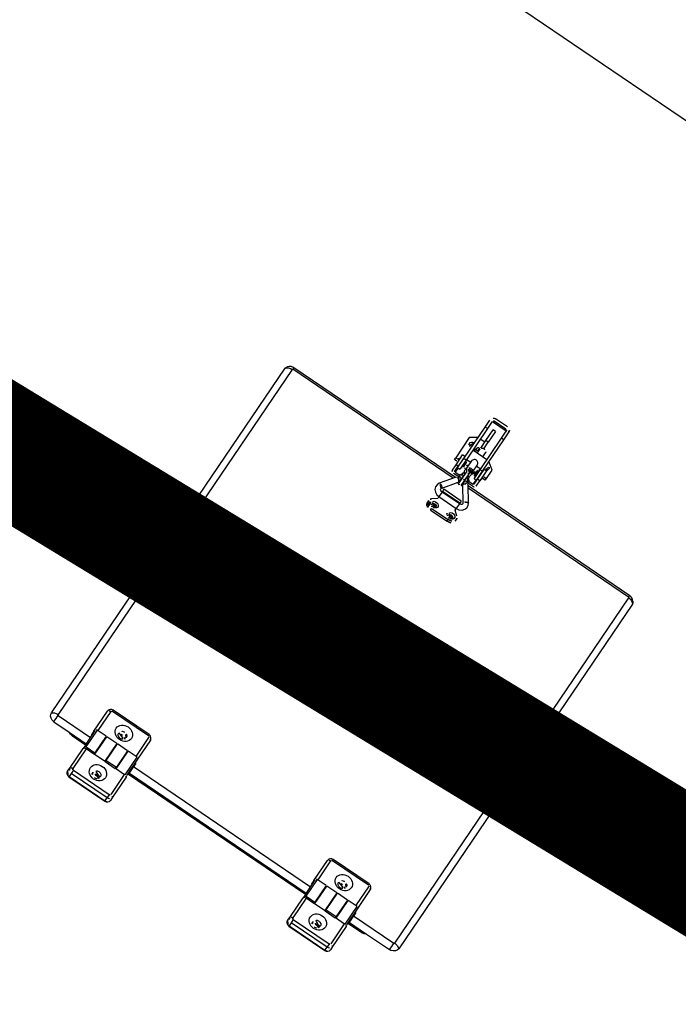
# Model space of a CAD drawing. Header units: metres. Extents: x 7482748 to 7484637, y 5684406 to 5687014.
# Tile 253 of 256: x 7484503.869 to 7484504.34, y 5686556.736 to 5686557.44. Entities that reach past the tile are written whole.
import ezdxf

# ---------------------------------------------------------------- set-up
doc = ezdxf.new("R2010")
doc.units = ezdxf.units.M
doc.header["$MEASUREMENT"] = 0
doc.linetypes.add('2', pattern=[2, 1.5, -0.5])
doc.layers.add('projektowane obiekty', color=5, linetype='Continuous', lineweight=35)
doc.layers.add('Uzytki', color=3, linetype='Continuous')

# ---------------------------------------------------------------- blocks, each defined once
blk = doc.blocks.new('zw$D414')
at = {"layer": 'projektowane obiekty', "lineweight": 30}
for p, q in [((8.799450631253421, 3.315000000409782), (8.425549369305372, 3.315000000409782)), ((8.663332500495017, 3.062272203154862), (8.653132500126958, 3.062272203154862)), ((8.663332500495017, 3.060302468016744), (8.653132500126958, 3.060302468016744)), ((8.653132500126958, 3.060302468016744), (8.653132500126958, 3.059557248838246)), ((8.663332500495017, 3.059557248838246), (8.663332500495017, 3.060302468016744)), ((8.65013249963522, 3.05325922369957), (8.65013249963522, 3.059317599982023)), ((8.652132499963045, 3.05325922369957), (8.65013249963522, 3.05325922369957)), ((8.65013249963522, 3.026059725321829), (8.65013249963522, 3.05325922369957)), ((8.652132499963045, 3.059317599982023), (8.652132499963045, 3.05325922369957)), ((8.652132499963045, 3.05325922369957), (8.652132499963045, 3.026059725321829)), ((8.653132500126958, 3.059557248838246), (8.663332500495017, 3.059557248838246)), ((8.656032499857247, 3.045522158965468), (8.656032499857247, 3.054835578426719)), ((8.658032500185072, 3.054835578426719), (8.656032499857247, 3.054835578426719)), ((8.658032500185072, 3.054835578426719), (8.658032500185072, 3.045522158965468)), ((8.664332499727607, 3.05325922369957), (8.664332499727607, 3.059317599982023)), ((8.666332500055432, 3.05325922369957), (8.664332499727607, 3.05325922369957)), ((8.664332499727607, 3.026059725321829), (8.664332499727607, 3.05325922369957)), ((8.666332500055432, 3.05325922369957), (8.666332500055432, 3.059317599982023)), ((8.666332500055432, 3.026059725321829), (8.666332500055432, 3.05325922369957)), ((8.650032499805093, 3.044141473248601), (8.645032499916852, 3.040674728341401)), ((8.645032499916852, 3.040674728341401), (8.645032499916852, 3.023341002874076)), ((8.65013249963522, 3.044141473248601), (8.650032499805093, 3.044141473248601)), ((8.656032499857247, 3.044141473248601), (8.652132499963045, 3.044141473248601)), ((8.656032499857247, 3.038994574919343), (8.656032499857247, 3.045522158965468)), ((8.658032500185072, 3.045522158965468), (8.656032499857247, 3.045522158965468)), ((8.657716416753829, 3.039871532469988), (8.657515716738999, 3.039829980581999)), ((8.658032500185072, 3.039916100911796), (8.658032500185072, 3.045522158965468)), ((8.658949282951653, 3.039829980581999), (8.658748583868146, 3.039871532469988)), ((8.664332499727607, 3.034735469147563), (8.652132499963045, 3.034735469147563)), ((8.655732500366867, 3.038173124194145), (8.655732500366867, 3.034735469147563)), ((8.660732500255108, 3.034735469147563), (8.660732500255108, 3.038173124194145)), ((8.666532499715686, 3.034087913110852), (8.666332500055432, 3.034087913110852)), ((8.671532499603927, 3.030621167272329), (8.666532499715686, 3.034087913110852)), ((8.64803250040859, 3.019358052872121), (8.64803250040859, 3.027824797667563)), ((8.650032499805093, 3.027824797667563), (8.64803250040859, 3.027824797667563)), ((8.650032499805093, 3.027824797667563), (8.650032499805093, 3.019358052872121)), ((8.65013249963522, 3.024824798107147), (8.650032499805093, 3.024824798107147)), ((8.65013249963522, 3.018324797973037), (8.65013249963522, 3.026059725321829)), ((8.652132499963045, 3.026059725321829), (8.65013249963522, 3.026059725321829)), ((8.652132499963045, 3.026735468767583), (8.655732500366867, 3.026735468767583)), ((8.652132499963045, 3.026059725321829), (8.652132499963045, 3.018324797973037)), ((8.652232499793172, 3.024824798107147), (8.652132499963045, 3.024824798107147)), ((8.652232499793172, 3.025724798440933), (8.652232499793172, 3.020809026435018)), ((8.652332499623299, 3.025724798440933), (8.652232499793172, 3.025724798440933)), ((8.652332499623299, 3.024909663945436), (8.652332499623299, 3.025724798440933)), ((8.652332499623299, 3.019924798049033), (8.652332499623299, 3.024909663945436)), ((8.653232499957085, 3.024824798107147), (8.653232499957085, 3.020824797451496)), ((8.655732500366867, 3.027847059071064), (8.655732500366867, 3.021461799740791)), ((8.660732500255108, 3.021461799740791), (8.660732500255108, 3.027847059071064)), ((8.660732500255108, 3.026735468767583), (8.664332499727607, 3.026735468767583)), ((8.663232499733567, 3.020824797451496), (8.663232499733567, 3.024824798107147)), ((8.66423249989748, 3.025724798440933), (8.664132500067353, 3.025724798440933)), ((8.664132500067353, 3.025724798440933), (8.664132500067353, 3.022325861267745)), ((8.66423249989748, 3.025681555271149), (8.66423249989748, 3.025724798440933)), ((8.66423249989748, 3.019924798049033), (8.66423249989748, 3.025681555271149)), ((8.664332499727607, 3.024824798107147), (8.66423249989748, 3.024824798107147)), ((8.664332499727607, 3.018324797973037), (8.664332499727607, 3.026059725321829)), ((8.666332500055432, 3.026059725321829), (8.664332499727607, 3.026059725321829)), ((8.666332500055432, 3.018324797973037), (8.666332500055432, 3.026059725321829)), ((8.666532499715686, 3.024824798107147), (8.666332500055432, 3.024824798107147)), ((8.666532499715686, 3.019358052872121), (8.666532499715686, 3.027824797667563)), ((8.668532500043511, 3.027824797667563), (8.666532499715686, 3.027824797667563)), ((8.668532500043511, 3.027824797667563), (8.668532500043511, 3.019358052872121)), ((8.671532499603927, 3.023341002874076), (8.671532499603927, 3.030621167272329)), ((8.645032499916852, 3.023341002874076), (8.647069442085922, 3.023341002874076)), ((8.645032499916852, 3.021899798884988), (8.645032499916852, 3.023341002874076)), ((8.647152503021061, 3.021899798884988), (8.645032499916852, 3.021899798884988)), ((8.64803250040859, 3.014674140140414), (8.64803250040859, 3.019358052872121)), ((8.650032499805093, 3.019358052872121), (8.64803250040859, 3.019358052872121)), ((8.650032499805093, 3.020824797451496), (8.65013249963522, 3.020824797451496)), ((8.650032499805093, 3.015034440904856), (8.650032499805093, 3.019358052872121)), ((8.65013249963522, 3.018324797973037), (8.652132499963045, 3.018324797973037)), ((8.65053249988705, 3.018324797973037), (8.65053249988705, 3.014674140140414)), ((8.652132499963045, 3.020824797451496), (8.652232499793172, 3.020824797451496)), ((8.652232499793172, 3.020809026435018), (8.652232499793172, 3.019924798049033)), ((8.652232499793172, 3.019924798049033), (8.652332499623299, 3.019924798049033)), ((8.655538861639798, 3.020242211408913), (8.655474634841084, 3.020049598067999)), ((8.657232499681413, 3.013559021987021), (8.657232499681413, 3.019032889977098)), ((8.659232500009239, 3.019032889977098), (8.659232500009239, 3.013559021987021)), ((8.66098963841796, 3.020051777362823), (8.660926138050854, 3.020242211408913)), ((8.664132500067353, 3.022325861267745), (8.664132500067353, 3.019924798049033)), ((8.664132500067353, 3.019924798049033), (8.66423249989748, 3.019924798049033)), ((8.66423249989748, 3.020824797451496), (8.664332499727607, 3.020824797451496)), ((8.664332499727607, 3.018324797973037), (8.666332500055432, 3.018324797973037)), ((8.66603249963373, 3.014674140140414), (8.66603249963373, 3.018324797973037)), ((8.666332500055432, 3.020824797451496), (8.666532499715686, 3.020824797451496)), ((8.666532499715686, 3.015034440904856), (8.666532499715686, 3.019358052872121)), ((8.668532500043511, 3.019358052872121), (8.666532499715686, 3.019358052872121)), ((8.668532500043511, 3.014674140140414), (8.668532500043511, 3.019358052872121)), ((8.671532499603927, 3.021899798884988), (8.66931249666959, 3.021899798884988)), ((8.66939555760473, 3.023341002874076), (8.671532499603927, 3.023341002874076)), ((8.671532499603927, 3.021899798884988), (8.671532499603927, 3.023341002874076)), ((8.65273217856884, 3.011602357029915), (8.513238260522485, 3.011602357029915)), ((8.653102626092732, 3.012123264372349), (8.64563852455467, 3.001627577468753)), ((8.654482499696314, 3.013232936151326), (8.650032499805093, 3.013232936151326)), ((8.65053249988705, 3.014674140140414), (8.654482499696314, 3.014674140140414)), ((8.654482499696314, 3.015488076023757), (8.654482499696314, 3.014304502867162)), ((8.654482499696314, 3.014304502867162), (8.654482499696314, 3.012236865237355)), ((8.655482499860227, 3.015881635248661), (8.655482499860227, 3.017338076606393)), ((8.656982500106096, 3.017338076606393), (8.655482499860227, 3.017338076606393)), ((8.655482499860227, 3.015881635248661), (8.655482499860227, 3.015096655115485)), ((8.656982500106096, 3.015881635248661), (8.655482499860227, 3.015881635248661)), ((8.656979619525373, 3.012338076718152), (8.657232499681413, 3.012338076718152)), ((8.656982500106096, 3.017338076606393), (8.656982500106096, 3.015881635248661)), ((8.656982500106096, 3.015096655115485), (8.656982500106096, 3.015881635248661)), ((8.657232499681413, 3.015338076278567), (8.656982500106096, 3.015338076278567)), ((8.656982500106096, 3.013722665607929), (8.656982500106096, 3.015096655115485)), ((8.656982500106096, 3.011009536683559), (8.656982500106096, 3.012338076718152)), ((8.657232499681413, 3.011602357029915), (8.656982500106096, 3.011602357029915)), ((8.657232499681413, 3.008918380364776), (8.657232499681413, 3.013559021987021)), ((8.659482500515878, 3.015338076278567), (8.659232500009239, 3.015338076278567)), ((8.659232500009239, 3.013559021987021), (8.659232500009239, 3.008918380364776)), ((8.659232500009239, 3.012338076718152), (8.659485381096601, 3.012338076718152)), ((8.659482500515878, 3.011602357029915), (8.659232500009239, 3.011602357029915)), ((8.659482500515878, 3.017338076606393), (8.659482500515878, 3.015881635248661)), ((8.660982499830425, 3.017338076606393), (8.659482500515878, 3.017338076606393)), ((8.659482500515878, 3.015096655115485), (8.659482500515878, 3.015881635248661)), ((8.659482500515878, 3.015881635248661), (8.660982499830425, 3.015881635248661)), ((8.659482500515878, 3.013722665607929), (8.659482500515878, 3.015096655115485)), ((8.659482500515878, 3.011009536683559), (8.659482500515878, 3.012338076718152)), ((8.660982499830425, 3.015881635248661), (8.660982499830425, 3.017338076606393)), ((8.661172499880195, 3.016038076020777), (8.660982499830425, 3.016038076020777)), ((8.660982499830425, 3.015881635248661), (8.660982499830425, 3.015096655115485)), ((8.661172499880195, 3.013568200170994), (8.661172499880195, 3.016038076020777)), ((8.661982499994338, 3.015228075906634), (8.661982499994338, 3.014231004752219)), ((8.661982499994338, 3.014674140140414), (8.66603249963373, 3.014674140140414)), ((8.661982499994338, 3.014231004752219), (8.661982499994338, 3.012448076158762)), ((8.666532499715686, 3.013232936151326), (8.661982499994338, 3.013232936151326)), ((8.670826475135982, 3.001627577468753), (8.66336237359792, 3.012123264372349)), ((8.803326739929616, 3.011602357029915), (8.663732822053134, 3.011602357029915)), ((8.508282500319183, 2.710190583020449), (8.508282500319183, 3.007753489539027)), ((8.512865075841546, 3.009939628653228), (8.512865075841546, 2.711859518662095)), ((8.651768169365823, 3.010246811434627), (8.513282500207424, 3.010246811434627)), ((8.648898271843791, 2.999309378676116), (8.656362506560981, 3.009805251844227)), ((8.657232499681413, 3.010246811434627), (8.65694202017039, 3.010246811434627)), ((8.659522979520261, 3.010246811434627), (8.659232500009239, 3.010246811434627)), ((8.660102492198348, 3.009805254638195), (8.66756672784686, 2.999309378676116)), ((8.803282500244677, 3.010246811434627), (8.664696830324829, 3.010246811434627)), ((8.803699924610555, 2.711859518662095), (8.803699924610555, 3.009939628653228)), ((8.808282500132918, 3.007753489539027), (8.808282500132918, 2.710190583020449)), ((8.66573250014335, 2.997597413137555), (8.650732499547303, 2.997597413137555)), ((8.650732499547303, 2.997597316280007), (8.650732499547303, 2.993597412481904)), ((8.66575282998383, 2.999942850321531), (8.650752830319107, 2.999942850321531)), ((8.650752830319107, 2.999942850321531), (8.650752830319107, 2.998021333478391)), ((8.66575282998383, 2.998021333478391), (8.650752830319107, 2.998021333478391)), ((8.650752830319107, 2.998021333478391), (8.650752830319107, 2.997597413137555)), ((8.66573250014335, 2.997597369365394), (8.66573250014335, 2.993973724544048)), ((8.66575282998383, 2.999942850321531), (8.66575282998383, 2.998021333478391)), ((8.66575282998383, 2.997524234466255), (8.66575282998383, 2.998021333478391)), ((8.650752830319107, 2.99207616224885), (8.647391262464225, 2.989298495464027)), ((8.650732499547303, 2.993597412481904), (8.66573250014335, 2.993597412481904)), ((8.650752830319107, 2.993597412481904), (8.650752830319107, 2.99207616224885)), ((8.66573250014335, 2.993973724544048), (8.66573250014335, 2.993597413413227)), ((8.66575282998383, 2.99207616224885), (8.66575282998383, 2.993600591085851)), ((8.66911439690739, 2.989298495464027), (8.66575282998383, 2.99207616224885)), ((8.646252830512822, 2.987129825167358), (8.646252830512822, 2.985688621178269)), ((8.651118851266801, 2.98375597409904), (8.665386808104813, 2.98375597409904)), ((8.651118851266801, 2.982314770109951), (8.651118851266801, 2.98375597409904)), ((8.665386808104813, 2.982314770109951), (8.665386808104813, 2.98375597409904)), ((8.670252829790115, 2.985688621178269), (8.670252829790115, 2.987129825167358)), ((8.651118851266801, 2.982314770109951), (8.665386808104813, 2.982314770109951)), ((8.574782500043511, 2.736592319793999), (8.543782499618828, 2.736592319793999)), ((8.543782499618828, 2.735669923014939), (8.543782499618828, 2.736592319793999)), ((8.574782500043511, 2.735669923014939), (8.574782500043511, 2.736592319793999)), ((8.764782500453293, 2.736592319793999), (8.73378250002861, 2.736592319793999)), ((8.73378250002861, 2.735669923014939), (8.73378250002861, 2.736592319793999)), ((8.764782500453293, 2.735669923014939), (8.764782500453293, 2.736592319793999)), ((8.540782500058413, 2.716480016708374), (8.540782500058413, 2.733749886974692)), ((8.542782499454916, 2.734827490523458), (8.542782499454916, 2.718396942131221)), ((8.574782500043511, 2.735669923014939), (8.543782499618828, 2.735669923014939)), ((8.575782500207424, 2.71932389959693), (8.575782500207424, 2.734827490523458)), ((8.577782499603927, 2.733749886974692), (8.577782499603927, 2.717396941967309)), ((8.730782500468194, 2.716480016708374), (8.730782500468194, 2.733749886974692)), ((8.732782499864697, 2.734827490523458), (8.732782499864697, 2.718396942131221)), ((8.764782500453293, 2.735669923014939), (8.73378250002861, 2.735669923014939)), ((8.765782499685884, 2.71932389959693), (8.765782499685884, 2.734827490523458)), ((8.767782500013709, 2.733749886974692), (8.767782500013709, 2.717396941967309)), ((8.540782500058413, 2.716480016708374), (8.540782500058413, 2.713786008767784)), ((8.541282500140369, 2.704872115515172), (8.541282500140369, 2.717396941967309)), ((8.549982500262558, 2.718396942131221), (8.542282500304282, 2.718396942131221)), ((8.542282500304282, 2.718396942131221), (8.542282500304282, 2.704082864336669)), ((8.549982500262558, 2.718396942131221), (8.549982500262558, 2.704178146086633)), ((8.550582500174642, 2.717557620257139), (8.549982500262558, 2.717557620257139)), ((8.550582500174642, 2.703236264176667), (8.550582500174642, 2.718396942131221)), ((8.559282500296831, 2.718396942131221), (8.550582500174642, 2.718396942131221)), ((8.559282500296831, 2.718396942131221), (8.559282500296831, 2.703236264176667)), ((8.559782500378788, 2.717557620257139), (8.559282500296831, 2.717557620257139)), ((8.559782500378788, 2.704178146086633), (8.559782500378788, 2.718396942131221)), ((8.568482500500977, 2.718396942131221), (8.559782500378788, 2.718396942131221)), ((8.568482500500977, 2.718396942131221), (8.568482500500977, 2.704178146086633)), ((8.569082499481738, 2.717557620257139), (8.568482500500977, 2.717557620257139)), ((8.569082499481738, 2.703236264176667), (8.569082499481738, 2.718396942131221)), ((8.576782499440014, 2.718396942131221), (8.569082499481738, 2.718396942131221)), ((8.575782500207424, 2.718396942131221), (8.575782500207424, 2.71932389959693)), ((8.576782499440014, 2.70320204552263), (8.576782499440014, 2.718396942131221)), ((8.577782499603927, 2.717396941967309), (8.577782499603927, 2.703396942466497)), ((8.730782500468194, 2.716480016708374), (8.730782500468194, 2.713786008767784)), ((8.731282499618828, 2.704872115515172), (8.731282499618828, 2.717396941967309)), ((8.739982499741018, 2.718396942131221), (8.732282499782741, 2.718396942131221)), ((8.732282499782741, 2.718396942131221), (8.732282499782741, 2.704082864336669)), ((8.739982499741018, 2.718396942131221), (8.739982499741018, 2.704178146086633)), ((8.740582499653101, 2.717557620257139), (8.739982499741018, 2.717557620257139)), ((8.740582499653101, 2.703236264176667), (8.740582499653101, 2.718396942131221)), ((8.74928249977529, 2.718396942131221), (8.740582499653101, 2.718396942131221)), ((8.74928249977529, 2.718396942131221), (8.74928249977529, 2.703236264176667)), ((8.749782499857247, 2.717557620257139), (8.74928249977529, 2.717557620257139)), ((8.749782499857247, 2.704178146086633), (8.749782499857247, 2.718396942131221)), ((8.758482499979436, 2.718396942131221), (8.749782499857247, 2.718396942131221)), ((8.758482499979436, 2.718396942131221), (8.758482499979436, 2.704178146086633)), ((8.75908249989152, 2.717557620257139), (8.758482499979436, 2.717557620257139)), ((8.75908249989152, 2.703236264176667), (8.75908249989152, 2.718396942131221)), ((8.766782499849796, 2.718396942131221), (8.75908249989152, 2.718396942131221)), ((8.765782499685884, 2.718396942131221), (8.765782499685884, 2.71932389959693)), ((8.766782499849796, 2.70320204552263), (8.766782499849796, 2.718396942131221)), ((8.767782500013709, 2.717396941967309), (8.767782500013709, 2.703396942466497)), ((8.513282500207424, 2.71148669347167), (8.541282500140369, 2.71148669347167)), ((8.550582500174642, 2.714396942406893), (8.549982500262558, 2.714396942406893)), ((8.559782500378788, 2.714396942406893), (8.559282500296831, 2.714396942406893)), ((8.569082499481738, 2.714396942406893), (8.568482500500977, 2.714396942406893)), ((8.578282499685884, 2.714396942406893), (8.577782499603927, 2.714396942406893)), ((8.578282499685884, 2.714396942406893), (8.578282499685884, 2.706396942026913)), ((8.578282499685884, 2.71148669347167), (8.731282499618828, 2.71148669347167)), ((8.740582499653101, 2.714396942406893), (8.739982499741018, 2.714396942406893)), ((8.749782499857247, 2.714396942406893), (8.74928249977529, 2.714396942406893)), ((8.75908249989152, 2.714396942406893), (8.758482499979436, 2.714396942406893)), ((8.768282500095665, 2.714396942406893), (8.767782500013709, 2.714396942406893)), ((8.768282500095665, 2.714396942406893), (8.768282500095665, 2.706396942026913)), ((8.768282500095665, 2.71148669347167), (8.803282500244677, 2.71148669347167)), ((8.513282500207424, 2.706004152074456), (8.526583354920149, 2.706004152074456)), ((8.526583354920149, 2.706004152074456), (8.541282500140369, 2.706004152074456)), ((8.541282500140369, 2.704856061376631), (8.53000000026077, 2.704856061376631)), ((8.541282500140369, 2.704872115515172), (8.541282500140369, 2.701927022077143)), ((8.541282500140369, 2.684888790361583), (8.541282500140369, 2.701927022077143)), ((8.543282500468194, 2.704178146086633), (8.549982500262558, 2.704178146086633)), ((8.543282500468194, 2.702861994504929), (8.543282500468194, 2.685966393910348)), ((8.549982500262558, 2.702861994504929), (8.543282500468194, 2.702861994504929)), ((8.549982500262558, 2.706396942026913), (8.550582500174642, 2.706396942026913)), ((8.549982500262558, 2.706004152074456), (8.550582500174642, 2.706004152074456)), ((8.550582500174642, 2.704856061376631), (8.549982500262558, 2.704856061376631)), ((8.549982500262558, 2.702861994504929), (8.549982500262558, 2.704178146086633)), ((8.549982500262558, 2.703236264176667), (8.559782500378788, 2.703236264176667)), ((8.559282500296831, 2.706396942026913), (8.559782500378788, 2.706396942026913)), ((8.559282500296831, 2.706004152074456), (8.559782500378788, 2.706004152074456)), ((8.559782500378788, 2.704856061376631), (8.559282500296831, 2.704856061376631)), ((8.559782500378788, 2.702861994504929), (8.559782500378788, 2.704178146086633)), ((8.559782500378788, 2.704178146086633), (8.568482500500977, 2.704178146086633)), ((8.568482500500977, 2.702861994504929), (8.559782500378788, 2.702861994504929)), ((8.568482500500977, 2.706396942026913), (8.569082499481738, 2.706396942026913)), ((8.568482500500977, 2.706004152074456), (8.569082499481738, 2.706004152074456)), ((8.569082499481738, 2.704856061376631), (8.568482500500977, 2.704856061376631)), ((8.568482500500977, 2.702861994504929), (8.568482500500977, 2.704178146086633)), ((8.568482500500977, 2.703236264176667), (8.57628250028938, 2.703236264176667)), ((8.57628250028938, 2.685966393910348), (8.57628250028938, 2.703236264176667)), ((8.577782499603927, 2.706396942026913), (8.578282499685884, 2.706396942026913)), ((8.577782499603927, 2.706004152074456), (8.731282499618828, 2.706004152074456)), ((8.731282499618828, 2.704856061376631), (8.577782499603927, 2.704856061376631)), ((8.578282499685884, 2.702158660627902), (8.578282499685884, 2.684888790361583)), ((8.731282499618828, 2.704872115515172), (8.731282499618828, 2.701927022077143)), ((8.731282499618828, 2.684888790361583), (8.731282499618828, 2.701927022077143)), ((8.733282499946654, 2.704178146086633), (8.739982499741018, 2.704178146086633)), ((8.733282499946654, 2.702861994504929), (8.733282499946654, 2.685966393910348)), ((8.739982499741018, 2.702861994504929), (8.733282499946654, 2.702861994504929)), ((8.739982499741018, 2.706396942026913), (8.740582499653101, 2.706396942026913)), ((8.739982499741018, 2.706004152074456), (8.740582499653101, 2.706004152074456)), ((8.740582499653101, 2.704856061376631), (8.739982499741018, 2.704856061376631)), ((8.739982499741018, 2.702861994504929), (8.739982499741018, 2.704178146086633)), ((8.739982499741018, 2.703236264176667), (8.749782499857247, 2.703236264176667)), ((8.74928249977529, 2.706396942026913), (8.749782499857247, 2.706396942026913)), ((8.74928249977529, 2.706004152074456), (8.749782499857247, 2.706004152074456)), ((8.749782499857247, 2.704856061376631), (8.74928249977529, 2.704856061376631)), ((8.749782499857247, 2.702861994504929), (8.749782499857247, 2.704178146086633)), ((8.749782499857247, 2.704178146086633), (8.758482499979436, 2.704178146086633)), ((8.758482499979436, 2.702861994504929), (8.749782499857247, 2.702861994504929)), ((8.758482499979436, 2.706396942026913), (8.75908249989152, 2.706396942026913)), ((8.758482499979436, 2.706004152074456), (8.75908249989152, 2.706004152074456)), ((8.75908249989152, 2.704856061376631), (8.758482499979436, 2.704856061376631)), ((8.758482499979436, 2.702861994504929), (8.758482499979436, 2.704178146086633)), ((8.758482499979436, 2.703236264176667), (8.76628249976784, 2.703236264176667)), ((8.76628249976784, 2.685966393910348), (8.76628249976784, 2.703236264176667)), ((8.767782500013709, 2.706396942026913), (8.768282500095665, 2.706396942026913)), ((8.767782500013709, 2.706004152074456), (8.78341664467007, 2.706004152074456)), ((8.78000000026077, 2.704856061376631), (8.767782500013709, 2.704856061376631)), ((8.768282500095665, 2.702158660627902), (8.768282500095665, 2.684888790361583)), ((8.78341664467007, 2.706004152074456), (8.803282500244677, 2.706004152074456)), ((8.541282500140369, 2.682194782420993), (8.541282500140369, 2.684888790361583)), ((8.544282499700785, 2.685123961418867), (8.544282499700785, 2.682361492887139)), ((8.544282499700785, 2.685123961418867), (8.575282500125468, 2.685123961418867)), ((8.575282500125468, 2.682361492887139), (8.544282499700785, 2.682361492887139)), ((8.544282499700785, 2.682361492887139), (8.544282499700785, 2.679667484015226)), ((8.575282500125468, 2.685123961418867), (8.575282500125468, 2.682361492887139)), ((8.575282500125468, 2.679667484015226), (8.575282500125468, 2.682361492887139)), ((8.578282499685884, 2.684888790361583), (8.578282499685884, 2.682194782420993)), ((8.731282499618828, 2.682194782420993), (8.731282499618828, 2.684888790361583)), ((8.734282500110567, 2.685123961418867), (8.734282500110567, 2.682361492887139)), ((8.734282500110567, 2.685123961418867), (8.765282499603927, 2.685123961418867)), ((8.765282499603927, 2.682361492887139), (8.734282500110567, 2.682361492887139)), ((8.734282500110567, 2.682361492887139), (8.734282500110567, 2.679667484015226)), ((8.765282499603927, 2.685123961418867), (8.765282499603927, 2.682361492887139)), ((8.765282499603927, 2.679667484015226), (8.765282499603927, 2.682361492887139)), ((8.768282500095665, 2.684888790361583), (8.768282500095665, 2.682194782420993)), ((8.544282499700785, 2.679667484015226), (8.575282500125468, 2.679667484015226)), ((8.544282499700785, 2.679667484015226), (8.544282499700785, 2.679509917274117)), ((8.544282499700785, 2.679509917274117), (8.575282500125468, 2.679509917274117)), ((8.575282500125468, 2.679667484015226), (8.575282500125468, 2.679509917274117)), ((8.734282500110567, 2.679667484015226), (8.765282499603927, 2.679667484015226)), ((8.734282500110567, 2.679667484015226), (8.734282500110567, 2.679509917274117)), ((8.734282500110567, 2.679509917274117), (8.765282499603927, 2.679509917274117)), ((8.765282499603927, 2.679667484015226), (8.765282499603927, 2.679509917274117))]:
    blk.add_line(p, q, dxfattribs=at)
for points in [[(8.660732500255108, 3.027847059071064), (8.660684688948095, 3.028205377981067), (8.660535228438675, 3.028607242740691), (8.659995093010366, 3.02937276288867), (8.659734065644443, 3.029615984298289), (8.6596601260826, 3.029675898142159), (8.659639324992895, 3.029692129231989), (8.659633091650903, 3.029696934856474), (8.659629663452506, 3.029699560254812), (8.659198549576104, 3.029970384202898), (8.65870560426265, 3.03015255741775), (8.658232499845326, 3.030210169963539), (8.657759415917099, 3.030152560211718), (8.657266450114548, 3.029970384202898), (8.656835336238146, 3.029699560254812), (8.656831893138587, 3.029696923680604), (8.656804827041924, 3.029675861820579), (8.656730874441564, 3.029615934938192), (8.656469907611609, 3.02937276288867), (8.655929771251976, 3.028607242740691), (8.655780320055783, 3.028205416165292), (8.655732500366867, 3.027847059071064)], [(8.655478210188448, 3.020060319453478), (8.655448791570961, 3.019953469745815), (8.65544820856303, 3.019330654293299), (8.655653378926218, 3.018632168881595), (8.656010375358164, 3.01785549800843), (8.656275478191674, 3.017338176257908)], [(8.656735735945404, 3.020346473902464), (8.6561589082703, 3.020575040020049), (8.655719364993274, 3.020425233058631), (8.655478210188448, 3.020060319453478)], [(8.65573242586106, 3.021437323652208), (8.655528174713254, 3.020210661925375)], [(8.657232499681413, 3.019032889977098), (8.6570627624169, 3.01990575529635), (8.656735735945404, 3.020346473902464)], [(8.659729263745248, 3.020346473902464), (8.659337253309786, 3.019739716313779), (8.659232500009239, 3.019032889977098)], [(8.660850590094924, 3.020317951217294), (8.660811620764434, 3.020363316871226), (8.660454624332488, 3.020562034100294), (8.659889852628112, 3.020456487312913), (8.659729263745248, 3.020346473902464)], [(8.660190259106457, 3.017339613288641), (8.660306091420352, 3.017564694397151), (8.660745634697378, 3.018471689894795), (8.66101620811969, 3.019327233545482), (8.661016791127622, 3.019950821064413), (8.660986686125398, 3.020060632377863)], [(8.660932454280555, 3.020223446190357), (8.660732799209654, 3.021412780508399)], [(8.660986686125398, 3.020060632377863), (8.660850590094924, 3.020317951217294)], [(8.51252191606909, 3.011545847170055), (8.512236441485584, 3.011496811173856), (8.511083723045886, 3.01112415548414), (8.509981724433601, 3.01046995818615), (8.50904369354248, 3.009573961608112)], [(8.513282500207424, 3.011583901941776), (8.51252191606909, 3.011545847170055)], [(8.513282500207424, 3.010246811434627), (8.513282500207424, 3.011073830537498), (8.513282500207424, 3.011527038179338), (8.513282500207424, 3.011585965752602)], [(8.656395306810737, 3.010511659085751), (8.656141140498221, 3.010983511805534), (8.655728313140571, 3.011453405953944), (8.655203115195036, 3.011867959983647), (8.655067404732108, 3.011953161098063)], [(8.655290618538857, 3.0135607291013), (8.656322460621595, 3.013291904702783), (8.65675313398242, 3.013288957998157)], [(8.656395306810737, 3.010511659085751), (8.65655883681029, 3.011652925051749), (8.656662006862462, 3.012466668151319), (8.65675313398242, 3.013288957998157)], [(8.656982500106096, 3.013722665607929), (8.656977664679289, 3.013234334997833), (8.656970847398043, 3.012814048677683), (8.656970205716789, 3.012508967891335), (8.656976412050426, 3.012353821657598), (8.656979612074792, 3.012338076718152)], [(8.657012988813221, 3.015641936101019), (8.65710222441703, 3.015332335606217)], [(8.65936258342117, 3.015331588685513), (8.659402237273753, 3.015477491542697), (8.659468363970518, 3.015692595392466)], [(8.65948539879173, 3.012338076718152), (8.659487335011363, 3.012344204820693), (8.659494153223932, 3.012473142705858), (8.659494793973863, 3.012755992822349), (8.659488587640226, 3.013160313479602), (8.65948267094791, 3.013641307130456), (8.659482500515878, 3.013722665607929)], [(8.660069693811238, 3.010511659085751), (8.659909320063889, 3.011628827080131), (8.659804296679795, 3.012454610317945), (8.659711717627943, 3.013289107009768)], [(8.661174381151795, 3.0135607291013), (8.66029173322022, 3.013309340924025), (8.659712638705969, 3.013289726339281)], [(8.660069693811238, 3.010511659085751), (8.660321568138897, 3.010982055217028), (8.66073457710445, 3.01145079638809), (8.661259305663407, 3.011865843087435), (8.661397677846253, 3.011953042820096)], [(8.803282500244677, 3.010246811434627), (8.803282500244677, 3.011073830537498), (8.803282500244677, 3.011527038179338), (8.803282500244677, 3.011585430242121)], [(8.807523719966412, 3.009576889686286), (8.806587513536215, 3.010470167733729), (8.805481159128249, 3.011125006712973), (8.804330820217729, 3.011499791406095), (8.803282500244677, 3.011583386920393)], [(8.508282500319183, 3.007753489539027), (8.509045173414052, 3.008647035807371), (8.510126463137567, 3.009344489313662), (8.511436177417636, 3.009787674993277), (8.512865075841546, 3.009939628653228)], [(8.508282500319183, 3.007753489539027), (8.508564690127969, 3.008896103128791), (8.5091193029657, 3.009659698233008)], [(8.656752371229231, 3.009202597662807), (8.656105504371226, 3.009232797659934), (8.65597749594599, 3.009256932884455)], [(8.656362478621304, 3.009805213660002), (8.656395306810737, 3.009857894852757)], [(8.656753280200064, 3.00920283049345), (8.656664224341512, 3.009371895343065), (8.656563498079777, 3.00955409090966), (8.656395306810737, 3.009857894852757)], [(8.659711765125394, 3.009202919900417), (8.659842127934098, 3.009447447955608), (8.659951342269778, 3.009642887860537), (8.660069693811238, 3.009857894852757)], [(8.65971264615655, 3.009202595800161), (8.660328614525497, 3.009227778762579), (8.660486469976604, 3.009256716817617)], [(8.660102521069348, 3.009805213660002), (8.660069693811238, 3.009857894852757)], [(8.803699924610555, 3.009939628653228), (8.805128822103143, 3.009787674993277), (8.806438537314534, 3.009344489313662), (8.807519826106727, 3.008647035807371), (8.808282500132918, 3.007753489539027)], [(8.80751517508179, 3.009591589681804), (8.808153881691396, 3.008532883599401), (8.808282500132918, 3.007753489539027)], [(8.64563852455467, 3.001627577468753), (8.644862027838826, 2.999934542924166), (8.644817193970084, 2.997961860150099), (8.645532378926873, 2.996217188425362), (8.646868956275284, 2.994821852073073), (8.648743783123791, 2.993891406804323), (8.650732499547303, 2.993597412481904)], [(8.650732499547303, 2.997597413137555), (8.650068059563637, 2.997674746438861), (8.649474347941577, 2.997897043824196), (8.649048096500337, 2.998205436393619), (8.648809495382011, 2.998529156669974), (8.648732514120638, 2.998848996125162), (8.648898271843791, 2.999309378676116)], [(8.66573250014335, 2.993597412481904), (8.667828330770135, 2.993925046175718), (8.669847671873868, 2.995017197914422), (8.67111442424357, 2.996515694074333), (8.67169496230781, 2.998255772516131), (8.67153549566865, 3.00018476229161), (8.670826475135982, 3.001627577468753)], [(8.666320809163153, 2.997657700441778), (8.666282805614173, 2.997650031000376), (8.66573250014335, 2.997597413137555)], [(8.66756672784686, 2.999309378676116), (8.66772218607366, 2.998959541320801), (8.667664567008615, 2.998548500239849), (8.667372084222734, 2.998162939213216), (8.666925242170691, 2.997863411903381), (8.666320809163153, 2.997657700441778)], [(8.543782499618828, 2.736592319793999), (8.542749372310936, 2.736419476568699), (8.541813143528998, 2.735897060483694), (8.541148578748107, 2.735113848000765), (8.54081461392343, 2.734165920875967), (8.540782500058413, 2.733749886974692)], [(8.577782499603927, 2.733749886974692), (8.577597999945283, 2.734733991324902), (8.57707763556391, 2.73558371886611), (8.576292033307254, 2.73620826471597), (8.575294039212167, 2.736550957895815), (8.574782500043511, 2.736592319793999)], [(8.73378250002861, 2.736592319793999), (8.732749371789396, 2.736419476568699), (8.731813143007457, 2.735897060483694), (8.731148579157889, 2.735113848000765), (8.73081461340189, 2.734165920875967), (8.730782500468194, 2.733749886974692)], [(8.767782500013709, 2.733749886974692), (8.767598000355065, 2.734733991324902), (8.76707763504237, 2.73558371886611), (8.766292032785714, 2.73620826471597), (8.76529403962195, 2.736550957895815), (8.764782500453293, 2.736592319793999)], [(8.508282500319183, 2.710190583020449), (8.509045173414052, 2.710872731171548), (8.510126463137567, 2.711405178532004), (8.511436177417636, 2.711743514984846), (8.512865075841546, 2.711859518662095)], [(8.513282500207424, 2.706004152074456), (8.511642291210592, 2.706234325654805), (8.51018669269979, 2.706904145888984), (8.50905085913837, 2.70795597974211), (8.508411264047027, 2.709243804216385), (8.508282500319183, 2.710190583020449)], [(8.513282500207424, 2.706004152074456), (8.513282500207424, 2.707320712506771), (8.513282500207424, 2.708753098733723), (8.513282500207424, 2.710181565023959), (8.513282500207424, 2.71148669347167)], [(8.803282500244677, 2.706004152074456), (8.803282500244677, 2.707320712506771), (8.803282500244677, 2.708753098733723), (8.803282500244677, 2.710181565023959), (8.803282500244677, 2.71148669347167)], [(8.808282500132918, 2.710190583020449), (8.808000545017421, 2.708803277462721), (8.80717996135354, 2.707571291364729), (8.80592086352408, 2.706636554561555), (8.804361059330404, 2.706105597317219), (8.803282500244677, 2.706004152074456)], [(8.803699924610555, 2.711859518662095), (8.805128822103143, 2.711743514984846), (8.806438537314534, 2.711405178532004), (8.807519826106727, 2.710872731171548), (8.808282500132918, 2.710190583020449)], [(8.53000000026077, 2.704856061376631), (8.528086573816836, 2.705171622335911), (8.526568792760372, 2.705985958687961)], [(8.541282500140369, 2.704872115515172), (8.541358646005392, 2.704570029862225), (8.541575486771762, 2.704313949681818), (8.54189999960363, 2.704142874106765), (8.54228276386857, 2.704082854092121)], [(8.542282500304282, 2.704082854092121), (8.542109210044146, 2.703734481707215), (8.541829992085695, 2.70325571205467), (8.54145915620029, 2.702618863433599), (8.541282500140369, 2.701927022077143)], [(8.543282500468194, 2.702861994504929), (8.542514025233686, 2.702759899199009), (8.541862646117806, 2.702496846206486), (8.541603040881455, 2.702329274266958), (8.541430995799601, 2.702180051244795), (8.541319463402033, 2.702039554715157), (8.541282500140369, 2.701927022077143)], [(8.542284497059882, 2.704082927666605), (8.543282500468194, 2.704178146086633)], [(8.543282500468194, 2.704178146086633), (8.543282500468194, 2.703902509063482), (8.543282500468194, 2.703560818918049), (8.543282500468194, 2.703198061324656), (8.543282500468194, 2.702861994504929)], [(8.731282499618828, 2.704872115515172), (8.731358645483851, 2.704570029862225), (8.731575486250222, 2.704313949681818), (8.731899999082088, 2.704142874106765), (8.732282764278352, 2.704082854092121)], [(8.732282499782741, 2.704082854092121), (8.732109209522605, 2.703734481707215), (8.731829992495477, 2.70325571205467), (8.731459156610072, 2.702618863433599), (8.731282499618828, 2.701927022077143)], [(8.733282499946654, 2.702861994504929), (8.732514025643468, 2.702759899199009), (8.731862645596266, 2.702496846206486), (8.731603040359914, 2.702329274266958), (8.731430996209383, 2.702180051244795), (8.731319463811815, 2.702039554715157), (8.731282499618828, 2.701927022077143)], [(8.732284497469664, 2.704082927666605), (8.733282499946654, 2.704178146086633)], [(8.733282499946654, 2.704178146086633), (8.733282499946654, 2.703902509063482), (8.733282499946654, 2.703560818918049), (8.733282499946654, 2.703198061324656), (8.733282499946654, 2.702861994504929)], [(8.783431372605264, 2.705986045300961), (8.781913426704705, 2.705171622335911), (8.78000000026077, 2.704856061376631)], [(8.541282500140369, 2.682194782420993), (8.541464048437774, 2.681272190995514), (8.54199421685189, 2.680455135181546), (8.542819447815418, 2.679849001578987), (8.543869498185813, 2.679535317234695), (8.544282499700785, 2.679509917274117)], [(8.575282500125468, 2.679509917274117), (8.576368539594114, 2.679690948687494), (8.577365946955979, 2.680259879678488), (8.577988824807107, 2.681033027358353), (8.578087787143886, 2.681240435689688)], [(8.578087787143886, 2.681240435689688), (8.578268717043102, 2.681936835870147), (8.578282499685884, 2.682194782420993)], [(8.731282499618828, 2.682194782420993), (8.731464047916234, 2.681272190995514), (8.73199421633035, 2.680455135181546), (8.7328194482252, 2.679849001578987), (8.733869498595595, 2.679535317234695), (8.734282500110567, 2.679509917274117)], [(8.765282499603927, 2.679509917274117), (8.766368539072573, 2.679690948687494), (8.76736594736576, 2.680259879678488), (8.76798882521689, 2.681033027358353), (8.768087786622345, 2.681240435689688)], [(8.768087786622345, 2.681240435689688), (8.768268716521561, 2.681936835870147), (8.768282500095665, 2.682194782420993)]]:
    blk.add_lwpolyline(points, dxfattribs=at)
for centre, radius, start, end in [((8.650657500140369, 3.022824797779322), 0.00362499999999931, 136.3971810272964, 223.6028189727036), ((8.652332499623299, 3.024824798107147), 0.0008999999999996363, 0, 90), ((8.664132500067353, 3.024824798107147), 0.0008999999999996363, 90, 180), ((8.665807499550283, 3.022824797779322), 0.003625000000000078, 318.7399494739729, 41.26005052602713), ((8.652332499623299, 3.020824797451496), 0.0008999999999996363, 270, 0), ((8.664132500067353, 3.020824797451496), 0.0008999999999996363, 180, 270), ((8.657860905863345, 3.010529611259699), 0.006000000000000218, 113.3533765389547, 124.2682105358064), ((8.661172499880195, 3.015228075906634), 0.0008099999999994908, 0, 90), ((8.661172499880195, 3.012448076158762), 0.0008099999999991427, 344.0195372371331, 0), ((8.542282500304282, 2.717396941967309), 0.001, 90, 180), ((8.576782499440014, 2.717396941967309), 0.001, 0, 90), ((8.732282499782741, 2.717396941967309), 0.001, 90, 180), ((8.766782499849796, 2.717396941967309), 0.001, 0, 90), ((8.576782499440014, 2.703396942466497), 0.001000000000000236, 332.4912658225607, 0), ((8.766782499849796, 2.703396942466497), 0.001000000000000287, 332.4912615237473, 0)]:
    blk.add_arc(centre, radius, start, end, dxfattribs=at)
for centre, major_axis, ratio, start_param, end_param in [((8.653132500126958, 3.059317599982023), (-0.003000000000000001, 3.673940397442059e-19), 0.9848678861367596, 4.71238898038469, 6.283185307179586), ((8.653132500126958, 3.059317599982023), (0.001, 0), 0.9848678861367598, 1.570796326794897, 3.141592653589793), ((8.663332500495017, 3.059317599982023), (-0.003000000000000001, 3.673940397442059e-19), 0.9848678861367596, 3.141592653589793, 4.71238898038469), ((8.663332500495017, 3.059317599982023), (0.001, 0), 0.9848678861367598, 0, 1.570796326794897), ((8.653132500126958, 3.058572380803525), (-0.001, 1.224646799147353e-19), 0.9848678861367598, 4.71238898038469, 6.283185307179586), ((8.663332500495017, 3.058572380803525), (-0.001, 1.224646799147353e-19), 0.9848678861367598, 3.141592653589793, 4.71238898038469), ((8.651382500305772, 3.037277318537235), (-0.004000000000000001, 4.898587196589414e-19), 0.6933490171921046, 5.030212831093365, 7.536157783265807), ((8.651382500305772, 3.037277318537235), (-0.004000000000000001, 4.898587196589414e-19), 0.6933490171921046, 1.982321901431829, 4.523772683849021), ((8.658232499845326, 3.038173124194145), (0.0025, 0), 0.6917860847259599, 1.861590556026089, 3.141592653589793), ((8.658232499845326, 3.038173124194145), (0.0025, 0), 0.6917860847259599, 1.280002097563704, 1.861590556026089), ((8.658232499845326, 3.038678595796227), (-0.0018, 2.204364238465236e-19), 0.6917860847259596, 4.421594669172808, 5.003182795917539), ((8.658232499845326, 3.038173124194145), (0.0025, 0), 0.6917860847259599, 0, 1.280002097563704), ((8.651382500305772, 3.036268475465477), (0.0026, 0), 0.6933490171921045, 2.072328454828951, 3.141592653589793), ((8.651382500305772, 3.036268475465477), (0.0026, 0), 0.6933490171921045, 3.141592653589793, 4.210856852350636), ((8.651382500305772, 3.035836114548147), (0.0026, 0), 0.6933490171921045, 2.072328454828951, 3.021383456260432), ((8.651382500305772, 3.036268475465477), (0.0026, 0), 0.6933490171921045, 0, 1.278176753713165), ((8.651382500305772, 3.035836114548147), (0.0026, 0), 0.6933490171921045, 0.1202091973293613, 1.278176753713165), ((8.651382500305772, 3.036268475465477), (0.0026, 0), 0.6933490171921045, 5.266456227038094, 6.283185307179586), ((8.66518250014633, 3.02965047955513), (-0.004000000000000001, 4.898587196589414e-19), 0.6933490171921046, 2.423055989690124, 4.420773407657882), ((8.66518250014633, 3.02965047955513), (-0.004000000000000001, 4.898587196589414e-19), 0.6933490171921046, 1.846696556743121, 1.915056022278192), ((8.66518250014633, 3.028641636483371), (0.0026, 0), 0.6933490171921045, 0, 1.112626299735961), ((8.66518250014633, 3.028209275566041), (0.0026, 0), 0.6933490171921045, 0.1202091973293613, 1.112626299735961), ((8.66518250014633, 3.028641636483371), (0.0026, 0), 0.6933490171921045, 5.170559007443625, 5.258339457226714), ((8.66518250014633, 3.028641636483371), (0.0026, 0), 0.6933490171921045, 5.812925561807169, 6.283185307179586), ((8.65828249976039, 3.022023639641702), (-0.004000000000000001, 4.898587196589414e-19), 0.6933490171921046, 5.4036378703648, 6.658372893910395), ((8.65828249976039, 3.022023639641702), (-0.004000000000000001, 4.898587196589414e-19), 0.6933490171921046, 0.3751875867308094, 0.8205162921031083), ((8.658232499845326, 3.019812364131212), (-0.00276437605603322, 3.385384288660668e-19), 0.6917860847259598, 6.036425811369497, 6.056474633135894), ((8.658232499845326, 3.019812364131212), (-0.00276437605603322, 3.385384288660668e-19), 0.6917860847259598, 3.414617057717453, 6.036425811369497), ((8.658232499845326, 3.021461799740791), (-0.0025, 3.061616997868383e-19), 0.6917860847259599, 6.259869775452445, 6.283185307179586), ((8.658232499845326, 3.021461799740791), (-0.0025, 3.061616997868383e-19), 0.6917860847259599, 3.141592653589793, 6.259869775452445), ((8.658232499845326, 3.018362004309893), (-0.00323562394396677, 3.962496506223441e-19), 0.6917860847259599, 4.231475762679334, 5.193302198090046), ((8.658232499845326, 3.016712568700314), (-0.003500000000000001, 4.286263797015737e-19), 0.6917860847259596, 4.422637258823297, 5.002140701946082), ((8.65828249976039, 3.022023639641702), (-0.004000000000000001, 4.898587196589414e-19), 0.6933490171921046, 2.350331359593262, 4.053169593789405), ((8.65828249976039, 3.021014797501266), (0.0026, 0), 0.6933490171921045, 0.09100496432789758, 0.3413375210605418), ((8.65828249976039, 3.021014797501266), (0.0026, 0), 0.6933490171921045, 0, 0.09100496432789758), ((8.658232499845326, 3.019812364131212), (-0.00276437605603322, 3.385384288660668e-19), 0.6917860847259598, 3.368303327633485, 3.414617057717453), ((8.65828249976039, 3.022023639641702), (-0.004000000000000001, 4.898587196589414e-19), 0.6933490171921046, 2.320281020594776, 2.350331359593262), ((8.650032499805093, 3.014674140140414), (0.002, 0), 0.7206019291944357, 3.141592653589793, 4.71238898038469), ((8.65053249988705, 3.015034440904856), (-0.0005000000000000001, 6.123233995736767e-20), 0.7206019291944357, 0, 1.570796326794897), ((8.654732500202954, 3.010964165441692), (0.001629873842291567, -0.001159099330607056), 0.5056497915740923, 1.721489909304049, 3.141593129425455), ((8.646059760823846, 3.015096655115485), (0.009422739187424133, 0), 0.8118442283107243, 6.081031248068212, 6.283185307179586), ((8.646059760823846, 3.015096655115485), (-0.0109227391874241, 1.337649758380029e-18), 0.8118442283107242, 2.936298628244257, 3.141592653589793), ((8.646059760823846, 3.011009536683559), (0.0109227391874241, 0), 0.8118442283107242, 6.077916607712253, 6.283185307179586), ((8.658232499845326, 3.01123870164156), (-0.003500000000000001, 4.286263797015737e-19), 0.6917860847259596, 4.422637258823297, 5.002140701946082), ((8.670405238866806, 3.015096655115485), (0.0109227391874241, 0), 0.8118442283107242, 3.141592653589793, 3.346861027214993), ((8.670405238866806, 3.011009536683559), (-0.0109227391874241, 1.337649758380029e-18), 0.8118442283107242, 0, 0.2052684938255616), ((8.670405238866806, 3.015096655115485), (-0.009422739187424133, 1.15395273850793e-18), 0.8118442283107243, 0, 0.2021540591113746), ((8.661732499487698, 3.010964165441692), (-0.001629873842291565, -0.001159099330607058), 0.5056497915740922, 3.141590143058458, 4.561694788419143), ((8.66603249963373, 3.015034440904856), (-0.0005000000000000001, 6.123233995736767e-20), 0.7206019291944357, 1.570796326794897, 3.141592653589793), ((8.666532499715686, 3.014674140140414), (0.002, 0), 0.7206019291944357, 4.71238898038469, 6.283185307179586), ((8.513277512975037, 3.00994326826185), (0.0004123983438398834, 7.681981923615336e-06), 0.7358087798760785, 1.544996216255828, 3.128272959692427), ((8.654732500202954, 3.010964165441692), (0.001629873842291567, -0.001159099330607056), 0.5056497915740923, 0.06148269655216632, 0.6289142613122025), ((8.658232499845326, 3.01123870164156), (-0.003500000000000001, 4.286263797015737e-19), 0.6917860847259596, 1.281044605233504, 1.860548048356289), ((8.661732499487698, 3.010964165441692), (-0.001629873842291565, -0.001159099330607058), 0.5056497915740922, 5.654271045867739, 6.221703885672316), ((8.803287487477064, 3.00994326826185), (0.0004123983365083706, -7.68200120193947e-06), 0.7358087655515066, 0.01331975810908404, 1.596598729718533), ((8.647268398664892, 3.000468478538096), (0.001629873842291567, -0.001159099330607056), 0.5056497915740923, 0.0001259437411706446, 3.142399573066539), ((8.669196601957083, 3.000468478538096), (-0.001629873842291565, -0.001159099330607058), 0.5056497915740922, 3.141449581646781, 5.937987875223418), ((8.669196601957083, 3.000468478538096), (-0.001629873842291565, -0.001159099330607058), 0.5056497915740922, 5.937987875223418, 6.24690267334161), ((8.669196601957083, 3.000468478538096), (-0.001629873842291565, -0.001159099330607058), 0.5056497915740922, 6.24690267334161, 6.283186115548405), ((8.651118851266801, 2.987129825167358), (-0.004866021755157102, 5.959157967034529e-19), 0.6933490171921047, 5.585053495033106, 6.283185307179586), ((8.651118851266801, 2.987129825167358), (-0.004866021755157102, 5.959157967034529e-19), 0.6933490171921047, 0, 1.570796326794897), ((8.651118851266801, 2.985688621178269), (-0.004866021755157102, 5.959157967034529e-19), 0.6933490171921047, 0, 1.570796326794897), ((8.651118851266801, 2.987129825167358), (-0.00315, 3.857637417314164e-19), 0.6933490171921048, 1.846696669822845, 6.283185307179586), ((8.651118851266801, 2.987129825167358), (-0.00315, 3.857637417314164e-19), 0.6933490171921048, 0, 1.294896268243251), ((8.651118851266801, 2.986301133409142), (0.002, 0), 0.6933490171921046, 0, 3.141592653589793), ((8.651118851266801, 2.986301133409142), (0.002, 0), 0.6933490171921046, 3.141592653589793, 4.436489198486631), ((8.651118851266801, 2.985688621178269), (0.002, 0), 0.6933490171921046, 0.2226887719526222, 2.918903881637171), ((8.651118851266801, 2.987129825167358), (-0.00315, 3.857637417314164e-19), 0.6933490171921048, 1.294896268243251, 1.846696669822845), ((8.651118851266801, 2.986301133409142), (0.002, 0), 0.6933490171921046, 4.988289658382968, 6.283185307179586), ((8.665386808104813, 2.987129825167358), (-0.00315, 3.857637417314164e-19), 0.6933490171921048, 1.846696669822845, 6.283185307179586), ((8.665386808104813, 2.987129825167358), (-0.00315, 3.857637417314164e-19), 0.6933490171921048, 0, 1.294895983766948), ((8.665386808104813, 2.986301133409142), (0.002, 0), 0.6933490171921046, 0, 3.141592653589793), ((8.665386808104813, 2.986301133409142), (0.002, 0), 0.6933490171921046, 3.141592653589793, 4.436488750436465), ((8.665386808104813, 2.985688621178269), (0.002, 0), 0.6933490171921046, 0.2226887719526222, 2.918903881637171), ((8.665386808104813, 2.987129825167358), (-0.00315, 3.857637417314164e-19), 0.6933490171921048, 1.294895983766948, 1.846696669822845), ((8.665386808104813, 2.987129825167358), (-0.004866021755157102, 5.959157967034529e-19), 0.6933490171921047, 1.570796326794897, 3.141592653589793), ((8.665386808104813, 2.985688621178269), (-0.004866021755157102, 5.959157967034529e-19), 0.6933490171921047, 1.570796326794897, 3.141592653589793), ((8.665386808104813, 2.986301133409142), (0.002, 0), 0.6933490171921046, 4.988289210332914, 6.283185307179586), ((8.665386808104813, 2.987129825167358), (-0.004866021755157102, 5.959157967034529e-19), 0.6933490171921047, 3.141592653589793, 3.839724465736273), ((8.542782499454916, 2.733749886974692), (0.002, -4.898587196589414e-19), 0.5388015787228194, 1.570796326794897, 3.141592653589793), ((8.543782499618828, 2.734827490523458), (-0.001, 1.224646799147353e-19), 0.8424327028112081, 4.71238898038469, 6.283185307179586), ((8.574782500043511, 2.734827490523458), (-0.001, 1.224646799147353e-19), 0.8424327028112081, 3.141592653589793, 4.71238898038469), ((8.575782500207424, 2.733749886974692), (-0.002, 2.449293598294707e-19), 0.5388015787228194, 3.141592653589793, 4.71238898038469), ((8.732782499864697, 2.733749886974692), (0.002, -4.898587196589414e-19), 0.5388015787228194, 1.570796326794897, 3.141592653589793), ((8.73378250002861, 2.734827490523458), (-0.001, 1.224646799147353e-19), 0.8424327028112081, 4.71238898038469, 6.283185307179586), ((8.764782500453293, 2.734827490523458), (-0.001, 1.224646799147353e-19), 0.8424327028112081, 3.141592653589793, 4.71238898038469), ((8.765782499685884, 2.733749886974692), (-0.002, 2.449293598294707e-19), 0.5388015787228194, 3.141592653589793, 4.71238898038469), ((8.559282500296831, 2.725494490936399), (0.00325, -7.960204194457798e-19), 0.8424327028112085, 1.570796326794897, 3.141592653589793), ((8.559282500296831, 2.725494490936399), (0.00325, -7.960204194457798e-19), 0.8424327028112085, 3.141592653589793, 6.283185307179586), ((8.559282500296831, 2.722935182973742), (0.00325, -7.960204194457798e-19), 0.8424327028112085, 1.570796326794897, 2.65526314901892), ((8.559282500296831, 2.725494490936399), (0.00325, -7.960204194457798e-19), 0.8424327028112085, 0, 1.570796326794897), ((8.559282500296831, 2.722935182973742), (0.00325, -7.960204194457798e-19), 0.8424327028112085, 0.4863295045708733, 1.570796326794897), ((8.74928249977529, 2.725494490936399), (0.00325, -7.960204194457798e-19), 0.8424327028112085, 1.570796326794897, 3.141592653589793), ((8.74928249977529, 2.725494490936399), (0.00325, -7.960204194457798e-19), 0.8424327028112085, 3.141592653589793, 6.283185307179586), ((8.74928249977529, 2.722935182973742), (0.00325, -7.960204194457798e-19), 0.8424327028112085, 1.570796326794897, 2.65526314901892), ((8.74928249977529, 2.725494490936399), (0.00325, -7.960204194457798e-19), 0.8424327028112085, 0, 1.570796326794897), ((8.74928249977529, 2.722935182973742), (0.00325, -7.960204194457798e-19), 0.8424327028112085, 0.4863295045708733, 1.570796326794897), ((8.542782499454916, 2.716480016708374), (0.002, -4.898587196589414e-19), 0.5388015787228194, 2.418858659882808, 3.141592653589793), ((8.732782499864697, 2.716480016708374), (0.002, -4.898587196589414e-19), 0.5388015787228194, 2.418858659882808, 3.141592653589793), ((8.513277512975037, 2.71185506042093), (0.0004120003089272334, -2.126252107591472e-05), 0.8926028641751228, 3.187242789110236, 4.770516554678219), ((8.541782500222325, 2.713786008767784), (0.001, 0), 0.5388015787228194, 3.141592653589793, 4.188790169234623), ((8.731782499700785, 2.713786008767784), (0.001, 0), 0.5388015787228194, 3.141592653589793, 4.188790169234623), ((8.803287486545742, 2.71185506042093), (0.0004120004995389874, 2.126192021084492e-05), 0.8926029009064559, 4.654267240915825, 6.237539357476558), ((8.57628250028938, 2.702158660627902), (-0.002, 2.449293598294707e-19), 0.5388015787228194, 3.141592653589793, 4.71238898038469), ((8.76628249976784, 2.702158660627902), (-0.002, 2.449293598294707e-19), 0.5388015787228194, 3.141592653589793, 4.71238898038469), ((8.559782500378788, 2.691797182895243), (0.00325, 0), 0.8424327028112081, 0, 3.141592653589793), ((8.749782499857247, 2.691797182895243), (0.00325, 0), 0.8424327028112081, 0, 3.141592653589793), ((8.559782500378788, 2.691797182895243), (0.00325, 0), 0.8424327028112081, 3.141592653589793, 4.71238898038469), ((8.559782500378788, 2.68923787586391), (0.00325, 0), 0.8424327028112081, 0.4863292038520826, 2.655263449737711), ((8.559782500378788, 2.691797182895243), (0.00325, 0), 0.8424327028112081, 4.71238898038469, 6.283185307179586), ((8.749782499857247, 2.691797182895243), (0.00325, 0), 0.8424327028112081, 3.141592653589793, 4.71238898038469), ((8.749782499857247, 2.68923787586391), (0.00325, 0), 0.8424327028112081, 0.4863292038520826, 2.655263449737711), ((8.749782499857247, 2.691797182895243), (0.00325, 0), 0.8424327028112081, 4.71238898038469, 6.283185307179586), ((8.543282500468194, 2.684888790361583), (0.002, 0), 0.5388015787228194, 1.570796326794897, 3.141592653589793), ((8.544282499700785, 2.684888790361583), (0.003000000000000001, 0), 0.8424327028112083, 3.141592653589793, 4.71238898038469), ((8.544282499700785, 2.682194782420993), (-0.003000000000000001, 3.673940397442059e-19), 0.8424327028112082, 0, 1.570796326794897), ((8.544282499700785, 2.685966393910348), (-0.001, 1.224646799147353e-19), 0.8424327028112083, 0, 1.570796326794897), ((8.575282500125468, 2.685966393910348), (-0.001, 1.224646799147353e-19), 0.8424327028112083, 1.570796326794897, 3.141592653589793), ((8.575282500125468, 2.684888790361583), (0.003000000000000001, 0), 0.8424327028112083, 4.71238898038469, 6.283185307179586), ((8.575282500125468, 2.682194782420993), (-0.003000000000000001, 3.673940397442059e-19), 0.8424327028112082, 1.570796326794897, 2.757734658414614), ((8.57628250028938, 2.684888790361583), (-0.002, 2.449293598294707e-19), 0.5388015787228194, 3.141592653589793, 4.71238898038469), ((8.575282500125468, 2.682194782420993), (-0.003000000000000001, 3.673940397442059e-19), 0.8424327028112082, 2.757734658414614, 3.141592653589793), ((8.733282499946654, 2.684888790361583), (0.002, 0), 0.5388015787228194, 1.570796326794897, 3.141592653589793), ((8.734282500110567, 2.684888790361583), (0.003000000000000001, 0), 0.8424327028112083, 3.141592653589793, 4.71238898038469), ((8.734282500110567, 2.682194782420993), (-0.003000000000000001, 3.673940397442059e-19), 0.8424327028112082, 0, 1.570796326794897), ((8.734282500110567, 2.685966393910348), (-0.001, 1.224646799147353e-19), 0.8424327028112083, 0, 1.570796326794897), ((8.765282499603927, 2.685966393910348), (-0.001, 1.224646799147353e-19), 0.8424327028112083, 1.570796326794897, 3.141592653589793), ((8.765282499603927, 2.684888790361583), (0.003000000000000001, 0), 0.8424327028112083, 4.71238898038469, 6.283185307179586), ((8.765282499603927, 2.682194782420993), (-0.003000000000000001, 3.673940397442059e-19), 0.8424327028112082, 1.570796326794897, 2.757734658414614), ((8.76628249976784, 2.684888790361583), (-0.002, 2.449293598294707e-19), 0.5388015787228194, 3.141592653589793, 4.71238898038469), ((8.765282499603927, 2.682194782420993), (-0.003000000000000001, 3.673940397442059e-19), 0.8424327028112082, 2.757734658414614, 3.141592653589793)]:
    blk.add_ellipse(centre, major_axis=major_axis, ratio=ratio, start_param=start_param, end_param=end_param, dxfattribs=at)
for centre, ratio in [((8.559282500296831, 2.727245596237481), 0.8424327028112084), ((8.74928249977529, 2.727245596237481), 0.8424327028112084), ((8.559782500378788, 2.693548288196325), 0.8424327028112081), ((8.749782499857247, 2.693548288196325), 0.8424327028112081)]:
    blk.add_ellipse(centre, major_axis=(-0.006500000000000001, 7.960204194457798e-19), ratio=ratio, dxfattribs=at)
for points, knots in [([(8.65506733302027, 3.011953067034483), (8.655110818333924, 3.012217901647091), (8.655151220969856, 3.012484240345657), (8.655225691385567, 3.013019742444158), (8.655259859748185, 3.013289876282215), (8.655290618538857, 3.0135607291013)], [0, 0, 0, 0, 0.8097020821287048, 0.8097020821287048, 1.623250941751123, 1.623250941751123, 1.623250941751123, 1.623250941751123]), ([(8.661397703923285, 3.011953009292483), (8.661354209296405, 3.012217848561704), (8.661313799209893, 3.012484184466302), (8.66123931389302, 3.013019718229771), (8.661205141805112, 3.013289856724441), (8.661174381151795, 3.0135607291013)], [0, 0, 0, 0, 0.8096971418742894, 0.8096971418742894, 1.623312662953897, 1.623312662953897, 1.623312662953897, 1.623312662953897])]:
    blk.add_open_spline(points, degree=3, knots=knots, dxfattribs=at)

msp = doc.modelspace()

# ---------------------------------------------------------------- linework, layer by layer
at = {"layer": 'Uzytki', "linetype": '2', "const_width": 0.09}
msp.add_lwpolyline([(7484501.195083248, 5686558.752862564), (7484517.655083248, 5686548.742862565)], dxfattribs=at)

# ---------------------------------------------------------------- block references
at = {"linetype": 'Continuous', "rotation": 325.8417172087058}
msp.add_blockref('zw$D414', (7484495.32933387, 5686559.478934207), dxfattribs=at)

doc.saveas('drawing.dxf')
